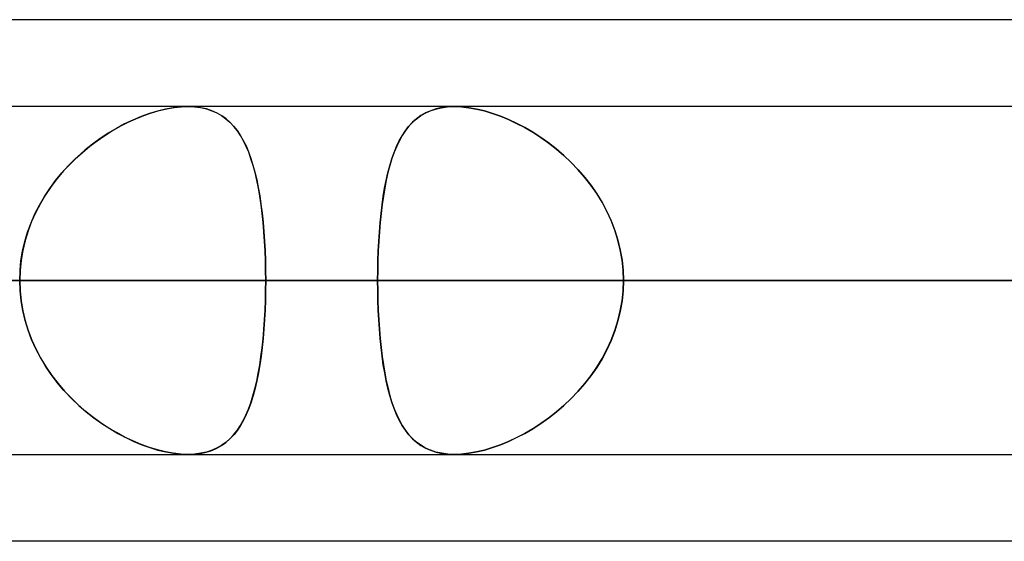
# Model space of a CAD drawing. Header units: millimetres. Extents: x -185 to 185, y -54 to 130.
# Tile 15 of 76: x -71.88 to -68.28, y 62.1 to 64. Entities that reach past the tile are written whole.
import ezdxf

# ---------------------------------------------------------------- set-up
doc = ezdxf.new("R2010")
doc.units = ezdxf.units.MM
doc.layers.add('MAIN-1', color=7, linetype='Continuous')
doc.layers.add('MAIN-2', color=7, linetype='Continuous')

msp = doc.modelspace()

# ---------------------------------------------------------------- linework, layer by layer
at = {"layer": 'MAIN-1'}
for p, q in [((-45.7544, 64), (-87.782, 64)), ((87.2445, 63.6825), (-87.2445, 63.6825)), ((-70.2938, 63.6825), (-70.2932, 63.6825)), ((-70.2932, 63.6825), (-70.2927, 63.6825)), ((-70.2927, 63.6825), (-70.2921, 63.6825)), ((-70.2921, 63.6825), (-70.2916, 63.6825)), ((-70.2916, 63.6825), (-70.291, 63.6825)), ((-70.291, 63.6825), (-70.2905, 63.6825)), ((87.6306, 63.0475), (-87.6306, 63.0475)), ((-87.1115, 62.4125), (87.1115, 62.4125)), ((-71.265, 62.4125), (-71.2651, 62.4125)), ((-71.2649, 62.4125), (-71.265, 62.4125)), ((-71.2647, 62.4125), (-71.2649, 62.4125)), ((-71.2646, 62.4125), (-71.2647, 62.4125)), ((-71.2645, 62.4125), (-71.2646, 62.4125)), ((-71.2643, 62.4125), (-71.2645, 62.4125)), ((-70.2915, 62.4125), (-70.2917, 62.4125)), ((-70.2913, 62.4125), (-70.2915, 62.4125)), ((-70.2911, 62.4125), (-70.2913, 62.4125)), ((-70.2909, 62.4125), (-70.2911, 62.4125)), ((-70.2907, 62.4125), (-70.2909, 62.4125)), ((-70.2905, 62.4125), (-70.2907, 62.4125)), ((-46.1722, 62.095), (-87.1067, 62.095))]:
    msp.add_line(p, q, dxfattribs=at)
at = {"layer": 'MAIN-2'}
for p, q in [((-71.3469, 63.6733), (-71.3761, 63.6662)), ((-71.3699, 63.6678), (-71.3422, 63.6743)), ((-71.3184, 63.6784), (-71.3469, 63.6733)), ((-71.3422, 63.6743), (-71.3152, 63.6789)), ((-71.2911, 63.6815), (-71.3184, 63.6784)), ((-71.3152, 63.6789), (-71.2894, 63.6816)), ((-71.2651, 63.6825), (-71.2911, 63.6815)), ((-71.2894, 63.6816), (-71.2647, 63.6825)), ((-71.2412, 63.6816), (-71.2651, 63.6825)), ((-71.2647, 63.6825), (-71.2411, 63.6816)), ((-71.2185, 63.6787), (-71.2412, 63.6816)), ((-71.2411, 63.6816), (-71.2187, 63.6788)), ((-71.2187, 63.6788), (-71.1974, 63.6741)), ((-71.1971, 63.674), (-71.2185, 63.6787)), ((-71.1974, 63.6741), (-71.1775, 63.6677)), ((-71.177, 63.6675), (-71.1971, 63.674)), ((-70.3802, 63.6668), (-70.3605, 63.6735)), ((-70.358, 63.6742), (-70.3779, 63.6677)), ((-70.3605, 63.6735), (-70.3395, 63.6783)), ((-70.3367, 63.6788), (-70.358, 63.6742)), ((-70.3395, 63.6783), (-70.3172, 63.6813)), ((-70.3142, 63.6816), (-70.3367, 63.6788)), ((-70.3172, 63.6813), (-70.2938, 63.6825)), ((-70.2905, 63.6825), (-70.3142, 63.6816)), ((-70.2649, 63.6815), (-70.2905, 63.6825)), ((-70.2905, 63.6825), (-70.2649, 63.6815)), ((-70.2382, 63.6786), (-70.2649, 63.6815)), ((-70.2649, 63.6815), (-70.2382, 63.6786)), ((-70.2103, 63.6736), (-70.2382, 63.6786)), ((-70.2382, 63.6786), (-70.2102, 63.6736)), ((-70.1815, 63.6667), (-70.2103, 63.6736)), ((-70.2102, 63.6736), (-70.1816, 63.6667)), ((-71.4835, 63.6254), (-71.4549, 63.6384)), ((-71.4357, 63.6462), (-71.4659, 63.6336)), ((-71.4549, 63.6384), (-71.4264, 63.6498)), ((-71.4057, 63.6571), (-71.4357, 63.6462)), ((-71.4264, 63.6498), (-71.398, 63.6597)), ((-71.3761, 63.6662), (-71.4057, 63.6571)), ((-71.398, 63.6597), (-71.3699, 63.6678)), ((-71.1775, 63.6677), (-71.159, 63.6596)), ((-71.1583, 63.6592), (-71.177, 63.6675)), ((-71.159, 63.6596), (-71.1419, 63.6499)), ((-71.141, 63.6493), (-71.1583, 63.6592)), ((-71.1419, 63.6499), (-71.126, 63.6385)), ((-71.125, 63.6378), (-71.141, 63.6493)), ((-71.126, 63.6385), (-71.1113, 63.6257)), ((-71.1103, 63.6247), (-71.125, 63.6378)), ((-70.4455, 63.6239), (-70.4311, 63.637)), ((-70.4292, 63.6385), (-70.4438, 63.6256)), ((-70.4311, 63.637), (-70.4154, 63.6485)), ((-70.4134, 63.6498), (-70.4292, 63.6385)), ((-70.4154, 63.6485), (-70.3985, 63.6585)), ((-70.3963, 63.6596), (-70.4134, 63.6498)), ((-70.3985, 63.6585), (-70.3802, 63.6668)), ((-70.3779, 63.6677), (-70.3963, 63.6596)), ((-70.1816, 63.6667), (-70.1525, 63.658)), ((-70.1523, 63.658), (-70.1815, 63.6667)), ((-70.1525, 63.658), (-70.123, 63.6476)), ((-70.1228, 63.6475), (-70.1523, 63.658)), ((-70.123, 63.6476), (-70.0934, 63.6354)), ((-70.0931, 63.6352), (-70.1228, 63.6475)), ((-71.5261, 63.603), (-71.5558, 63.5853)), ((-71.5403, 63.5948), (-71.512, 63.6108)), ((-71.4961, 63.6191), (-71.5261, 63.603)), ((-71.512, 63.6108), (-71.4835, 63.6254)), ((-71.4659, 63.6336), (-71.4961, 63.6191)), ((-71.1113, 63.6257), (-71.0977, 63.6113)), ((-71.0967, 63.6102), (-71.1103, 63.6247)), ((-71.0977, 63.6113), (-71.0851, 63.5955)), ((-71.0842, 63.5942), (-71.0967, 63.6102)), ((-70.4711, 63.5935), (-70.4588, 63.6094)), ((-70.4574, 63.6111), (-70.4699, 63.5952)), ((-70.4588, 63.6094), (-70.4455, 63.6239)), ((-70.4438, 63.6256), (-70.4574, 63.6111)), ((-70.0934, 63.6354), (-70.0638, 63.6215)), ((-70.0635, 63.6214), (-70.0931, 63.6352)), ((-70.0638, 63.6215), (-70.0342, 63.606)), ((-70.034, 63.6059), (-70.0635, 63.6214)), ((-70.0342, 63.606), (-70.0048, 63.5888)), ((-70.0048, 63.5889), (-70.034, 63.6059)), ((-71.5851, 63.566), (-71.6137, 63.5452)), ((-71.5962, 63.5582), (-71.5684, 63.5773)), ((-71.5558, 63.5853), (-71.5851, 63.566)), ((-71.5684, 63.5773), (-71.5403, 63.5948)), ((-71.0851, 63.5955), (-71.0734, 63.5781)), ((-71.0726, 63.5768), (-71.0842, 63.5942)), ((-71.0734, 63.5781), (-71.0626, 63.5592)), ((-71.0619, 63.5579), (-71.0726, 63.5768)), ((-70.493, 63.5571), (-70.4824, 63.576)), ((-70.4815, 63.5776), (-70.4922, 63.5586)), ((-70.4824, 63.576), (-70.4711, 63.5935)), ((-70.4699, 63.5952), (-70.4815, 63.5776)), ((-69.9758, 63.5702), (-70.0048, 63.5889)), ((-70.0048, 63.5888), (-69.9755, 63.57)), ((-69.9473, 63.5499), (-69.9758, 63.5702)), ((-69.9755, 63.57), (-69.9467, 63.5495)), ((-71.6502, 63.5155), (-71.6235, 63.5376)), ((-71.6137, 63.5452), (-71.6415, 63.5229)), ((-71.6235, 63.5376), (-71.5962, 63.5582)), ((-71.0626, 63.5592), (-71.0526, 63.5388)), ((-71.052, 63.5375), (-71.0619, 63.5579)), ((-71.0526, 63.5388), (-71.0433, 63.5169)), ((-71.0428, 63.5156), (-71.052, 63.5375)), ((-70.5116, 63.5148), (-70.5027, 63.5367)), ((-70.502, 63.5381), (-70.5111, 63.5161)), ((-70.5027, 63.5367), (-70.493, 63.5571)), ((-70.4922, 63.5586), (-70.502, 63.5381)), ((-69.9192, 63.5281), (-69.9473, 63.5499)), ((-69.9467, 63.5495), (-69.9185, 63.5275)), ((-69.8918, 63.5046), (-69.9192, 63.5281)), ((-71.6684, 63.4992), (-71.6943, 63.4741)), ((-71.6762, 63.4919), (-71.6502, 63.5155)), ((-71.6415, 63.5229), (-71.6684, 63.4992)), ((-71.0433, 63.5169), (-71.0349, 63.4936)), ((-71.0344, 63.4923), (-71.0428, 63.5156)), ((-71.0349, 63.4936), (-71.0271, 63.4688)), ((-71.0267, 63.4676), (-71.0344, 63.4923)), ((-70.5194, 63.4926), (-70.527, 63.4678)), ((-70.5198, 63.4915), (-70.5116, 63.5148)), ((-70.5111, 63.5161), (-70.5194, 63.4926)), ((-69.9185, 63.5275), (-69.891, 63.5038)), ((-69.8653, 63.4796), (-69.8918, 63.5046)), ((-69.891, 63.5038), (-69.8644, 63.4786)), ((-71.7253, 63.4406), (-71.7012, 63.467)), ((-71.6943, 63.4741), (-71.719, 63.4477)), ((-71.7012, 63.467), (-71.6762, 63.4919)), ((-71.0271, 63.4688), (-71.02, 63.4427)), ((-71.0197, 63.4414), (-71.0267, 63.4676)), ((-70.5342, 63.4406), (-70.5273, 63.4667)), ((-70.527, 63.4678), (-70.5339, 63.4416)), ((-70.5273, 63.4667), (-70.5198, 63.4915)), ((-69.8398, 63.453), (-69.8653, 63.4796)), ((-69.8644, 63.4786), (-69.8389, 63.452)), ((-71.748, 63.4129), (-71.7253, 63.4406)), ((-71.719, 63.4477), (-71.7425, 63.4199)), ((-71.02, 63.4427), (-71.0135, 63.4152)), ((-71.0133, 63.4139), (-71.0197, 63.4414)), ((-70.5404, 63.4131), (-70.5342, 63.4406)), ((-70.5339, 63.4416), (-70.5402, 63.4142)), ((-69.8155, 63.425), (-69.8398, 63.453)), ((-69.8389, 63.452), (-69.8147, 63.424)), ((-69.7927, 63.3956), (-69.8155, 63.425)), ((-69.8147, 63.424), (-69.792, 63.3947)), ((-71.7645, 63.3909), (-71.785, 63.3607)), ((-71.7693, 63.384), (-71.748, 63.4129)), ((-71.7425, 63.4199), (-71.7645, 63.3909)), ((-71.0135, 63.4152), (-71.0077, 63.3866)), ((-71.0075, 63.3852), (-71.0133, 63.4139)), ((-71.0077, 63.3866), (-71.0025, 63.3567)), ((-71.0023, 63.3553), (-71.0075, 63.3852)), ((-70.551, 63.3546), (-70.546, 63.3844)), ((-70.5458, 63.3856), (-70.5508, 63.3558)), ((-70.546, 63.3844), (-70.5404, 63.4131)), ((-70.5402, 63.4142), (-70.5458, 63.3856)), ((-69.7714, 63.365), (-69.7927, 63.3956)), ((-69.792, 63.3947), (-69.7709, 63.3641)), ((-71.8072, 63.323), (-71.7891, 63.3541)), ((-71.785, 63.3607), (-71.8038, 63.3293)), ((-71.7891, 63.3541), (-71.7693, 63.384)), ((-71.0025, 63.3567), (-70.9979, 63.3257)), ((-70.9977, 63.3243), (-71.0023, 63.3553)), ((-70.5554, 63.3237), (-70.551, 63.3546)), ((-70.5508, 63.3558), (-70.5552, 63.3248)), ((-69.7519, 63.3331), (-69.7714, 63.365)), ((-69.7709, 63.3641), (-69.7514, 63.3323)), ((-71.8236, 63.2909), (-71.8072, 63.323)), ((-71.8038, 63.3293), (-71.8208, 63.2967)), ((-70.9979, 63.3257), (-70.9938, 63.2936)), ((-70.9937, 63.2923), (-70.9977, 63.3243)), ((-70.5592, 63.2917), (-70.5554, 63.3237)), ((-70.5552, 63.3248), (-70.5591, 63.2928)), ((-69.7342, 63.3002), (-69.7519, 63.3331)), ((-69.7514, 63.3323), (-69.7339, 63.2994)), ((-71.838, 63.2579), (-71.8236, 63.2909)), ((-71.8208, 63.2967), (-71.8359, 63.2632)), ((-70.9938, 63.2936), (-70.9903, 63.2604)), ((-70.9902, 63.2592), (-70.9937, 63.2923)), ((-70.5626, 63.2587), (-70.5592, 63.2917)), ((-70.5591, 63.2928), (-70.5625, 63.2597)), ((-69.7186, 63.2661), (-69.7342, 63.3002)), ((-69.7339, 63.2994), (-69.7183, 63.2654)), ((-71.8505, 63.224), (-71.838, 63.2579)), ((-71.8359, 63.2632), (-71.8489, 63.2287)), ((-70.9903, 63.2604), (-70.9874, 63.2263)), ((-70.9873, 63.2252), (-70.9902, 63.2592)), ((-70.5654, 63.2248), (-70.5626, 63.2587)), ((-70.5625, 63.2597), (-70.5653, 63.2258)), ((-69.7051, 63.2311), (-69.7186, 63.2661)), ((-69.7183, 63.2654), (-69.7049, 63.2305)), ((-71.8608, 63.1896), (-71.8505, 63.224)), ((-71.8489, 63.2287), (-71.8597, 63.1935)), ((-70.9874, 63.2263), (-70.985, 63.1916)), ((-70.9849, 63.1905), (-70.9873, 63.2252)), ((-70.5677, 63.1903), (-70.5654, 63.2248)), ((-70.5653, 63.2258), (-70.5676, 63.1912)), ((-69.6938, 63.1953), (-69.7051, 63.2311)), ((-69.7049, 63.2305), (-69.6938, 63.195)), ((-71.8689, 63.1546), (-71.8608, 63.1896)), ((-71.8597, 63.1935), (-71.8683, 63.1576)), ((-70.985, 63.1916), (-70.9831, 63.1563)), ((-70.9831, 63.1554), (-70.9849, 63.1905)), ((-70.5695, 63.1552), (-70.5677, 63.1903)), ((-70.5676, 63.1912), (-70.5694, 63.1558)), ((-69.685, 63.159), (-69.6938, 63.1953)), ((-69.6938, 63.195), (-69.685, 63.1588)), ((-71.8747, 63.1193), (-71.8689, 63.1546)), ((-71.8683, 63.1576), (-71.8744, 63.1212)), ((-70.9831, 63.1563), (-70.9818, 63.1205)), ((-70.9817, 63.1198), (-70.9831, 63.1554)), ((-70.5694, 63.1558), (-70.5707, 63.12)), ((-70.5707, 63.1197), (-70.5695, 63.1552)), ((-69.6787, 63.1222), (-69.685, 63.159)), ((-69.685, 63.1588), (-69.6787, 63.1222)), ((-71.8744, 63.1212), (-71.8782, 63.0844)), ((-71.8782, 63.0835), (-71.8747, 63.1193)), ((-70.9818, 63.1205), (-70.981, 63.0842)), ((-70.981, 63.0838), (-70.9817, 63.1198)), ((-70.5707, 63.12), (-70.5715, 63.0839)), ((-70.5715, 63.0838), (-70.5707, 63.1197)), ((-69.6748, 63.085), (-69.6787, 63.1222)), ((-69.6787, 63.1222), (-69.6748, 63.085)), ((-71.8782, 63.0844), (-71.8794, 63.0475)), ((-71.8794, 63.0475), (-71.8782, 63.0835)), ((-70.981, 63.0842), (-70.9807, 63.0475)), ((-70.9807, 63.0475), (-70.981, 63.0838)), ((-70.5715, 63.0839), (-70.5717, 63.0475)), ((-70.5717, 63.0475), (-70.5715, 63.0838)), ((-69.6735, 63.0475), (-69.6748, 63.085)), ((-69.6748, 63.085), (-69.6735, 63.0475)), ((-70.9807, 63.0475), (-96.647, 63.0475)), ((-96.647, 63.0475), (-70.9807, 63.0475)), ((-88.011, 63.0475), (-64.8689, 63.0475)), ((-64.8689, 63.0475), (-88.011, 63.0475)), ((-87.6306, 63.0475), (87.6306, 63.0475)), ((-63.97, 63.0475), (-86.741, 63.0475)), ((-86.741, 63.0475), (-63.97, 63.0475)), ((86.6188, 63.0475), (-86.6188, 63.0475)), ((-86.6188, 63.0475), (86.6188, 63.0475)), ((-80.5093, 63.0475), (80.5093, 63.0475)), ((80.5093, 63.0475), (-80.5093, 63.0475)), ((79.6108, 63.0475), (-79.6108, 63.0475)), ((-79.6108, 63.0475), (79.6108, 63.0475)), ((-78.105, 63.0475), (-57.8569, 63.0475)), ((-57.8569, 63.0475), (-78.105, 63.0475)), ((-56.9578, 63.0475), (-76.835, 63.0475)), ((-76.835, 63.0475), (-56.9578, 63.0475)), ((-76.6793, 63.0475), (-70.5717, 63.0475)), ((-70.5717, 63.0475), (-76.6793, 63.0475)), ((-67.8776, 63.0475), (-73.9853, 63.0475)), ((-73.9853, 63.0475), (-67.8776, 63.0475)), ((-73.5007, 63.0475), (73.5007, 63.0475)), ((73.5007, 63.0475), (-73.5007, 63.0475)), ((72.6021, 63.0475), (-72.6021, 63.0475)), ((-72.6021, 63.0475), (72.6021, 63.0475)), ((-72.6021, 63.0475), (-66.4913, 63.0475)), ((-66.4913, 63.0475), (-72.6021, 63.0475)), ((-71.8794, 63.0475), (-71.8781, 63.0102)), ((-71.8782, 63.0106), (-71.8794, 63.0475)), ((-70.981, 63.0108), (-70.9807, 63.0475)), ((-70.9807, 63.0475), (-70.981, 63.0112)), ((-64.8689, 63.0475), (-70.9807, 63.0475)), ((-70.9807, 63.0475), (-64.8689, 63.0475)), ((-70.5717, 63.0475), (-67.8776, 63.0475)), ((-67.8776, 63.0475), (-70.5717, 63.0475)), ((-70.5715, 63.0112), (-70.5717, 63.0475)), ((-70.5717, 63.0475), (-70.5715, 63.0111)), ((-69.6735, 63.0475), (-69.6748, 63.01)), ((-69.6748, 63.01), (-69.6735, 63.0475)), ((-66.9794, 63.0475), (-69.6735, 63.0475)), ((-69.6735, 63.0475), (-66.9794, 63.0475)), ((-69.6735, 63.0475), (-63.5656, 63.0475)), ((-63.5656, 63.0475), (-69.6735, 63.0475)), ((-71.8744, 62.9738), (-71.8782, 63.0106)), ((-71.8781, 63.0102), (-71.8744, 62.9732)), ((-70.9818, 62.9745), (-70.981, 63.0108)), ((-70.981, 63.0112), (-70.9817, 62.9753)), ((-70.5707, 62.9751), (-70.5715, 63.0112)), ((-70.5715, 63.0111), (-70.5707, 62.975)), ((-69.6748, 63.01), (-69.6787, 62.9728)), ((-69.6787, 62.9728), (-69.6748, 63.01)), ((-71.8683, 62.9374), (-71.8744, 62.9738)), ((-71.8744, 62.9732), (-71.8681, 62.9367)), ((-70.9817, 62.9753), (-70.9831, 62.9397)), ((-70.9831, 62.9386), (-70.9818, 62.9745)), ((-70.5694, 62.9394), (-70.5707, 62.9751)), ((-70.5707, 62.975), (-70.5694, 62.9393)), ((-69.6787, 62.9728), (-69.685, 62.936)), ((-69.685, 62.9362), (-69.6787, 62.9728)), ((-71.8597, 62.9015), (-71.8683, 62.9374)), ((-71.8681, 62.9367), (-71.8595, 62.9006)), ((-70.985, 62.9033), (-70.9831, 62.9386)), ((-70.9831, 62.9397), (-70.9849, 62.9046)), ((-70.5676, 62.9041), (-70.5694, 62.9394)), ((-70.5694, 62.9393), (-70.5676, 62.9041)), ((-69.6938, 62.9), (-69.685, 62.9362)), ((-69.685, 62.936), (-69.6938, 62.8997)), ((-71.8489, 62.8662), (-71.8597, 62.9015)), ((-71.8595, 62.9006), (-71.8485, 62.865)), ((-70.9874, 62.8686), (-70.985, 62.9033)), ((-70.9849, 62.9046), (-70.9873, 62.87)), ((-70.5653, 62.8694), (-70.5676, 62.9041)), ((-70.5676, 62.9041), (-70.5653, 62.8694)), ((-69.6938, 62.8997), (-69.7051, 62.8639)), ((-69.7049, 62.8645), (-69.6938, 62.9)), ((-71.8359, 62.8318), (-71.8489, 62.8662)), ((-71.8485, 62.865), (-71.8352, 62.8301)), ((-70.9903, 62.8345), (-70.9874, 62.8686)), ((-70.9873, 62.87), (-70.9902, 62.836)), ((-70.5625, 62.8356), (-70.5653, 62.8694)), ((-70.5653, 62.8694), (-70.5625, 62.8354)), ((-69.7051, 62.8639), (-69.7186, 62.8289)), ((-69.7183, 62.8296), (-69.7049, 62.8645)), ((-71.8208, 62.7983), (-71.8359, 62.8318)), ((-71.8352, 62.8301), (-71.8197, 62.7961)), ((-70.9939, 62.8013), (-70.9903, 62.8345)), ((-70.9902, 62.836), (-70.9937, 62.8029)), ((-70.5592, 62.8026), (-70.5625, 62.8356)), ((-70.5625, 62.8354), (-70.5591, 62.8022)), ((-69.7186, 62.8289), (-69.7342, 62.7948)), ((-69.7339, 62.7956), (-69.7183, 62.8296)), ((-71.8038, 62.7657), (-71.8208, 62.7983)), ((-71.8197, 62.7961), (-71.8023, 62.7632)), ((-70.9979, 62.7691), (-70.9939, 62.8013)), ((-70.9937, 62.8029), (-70.9977, 62.7709)), ((-70.5553, 62.7706), (-70.5592, 62.8026)), ((-70.5591, 62.8022), (-70.5552, 62.7701)), ((-69.7342, 62.7948), (-69.7519, 62.7619)), ((-69.7514, 62.7627), (-69.7339, 62.7956)), ((-71.785, 62.7343), (-71.8038, 62.7657)), ((-71.8023, 62.7632), (-71.783, 62.7313)), ((-71.0077, 62.7083), (-71.0025, 62.7381)), ((-71.0022, 62.7399), (-71.0074, 62.7101)), ((-71.0025, 62.7381), (-70.9979, 62.7691)), ((-70.9977, 62.7709), (-71.0022, 62.7399)), ((-70.5509, 62.7397), (-70.5553, 62.7706)), ((-70.5552, 62.7701), (-70.5508, 62.7391)), ((-70.5459, 62.7099), (-70.5509, 62.7397)), ((-70.5508, 62.7391), (-70.5457, 62.7092)), ((-69.7519, 62.7619), (-69.7714, 62.73)), ((-69.7709, 62.7309), (-69.7514, 62.7627)), ((-71.7645, 62.7041), (-71.785, 62.7343)), ((-71.783, 62.7313), (-71.762, 62.7007)), ((-71.7425, 62.6751), (-71.7645, 62.7041)), ((-71.762, 62.7007), (-71.7394, 62.6713)), ((-71.0136, 62.6796), (-71.0077, 62.7083)), ((-71.0074, 62.7101), (-71.0132, 62.6814)), ((-70.5403, 62.6813), (-70.5459, 62.7099)), ((-70.5457, 62.7092), (-70.5401, 62.6805)), ((-69.7714, 62.73), (-69.7927, 62.6994)), ((-69.792, 62.7003), (-69.7709, 62.7309)), ((-71.719, 62.6473), (-71.7425, 62.6751)), ((-71.7394, 62.6713), (-71.7153, 62.6432)), ((-71.02, 62.6522), (-71.0136, 62.6796)), ((-71.0132, 62.6814), (-71.0196, 62.6539)), ((-70.534, 62.6539), (-70.5403, 62.6813)), ((-70.5401, 62.6805), (-70.5338, 62.6529)), ((-69.8155, 62.67), (-69.8398, 62.642)), ((-69.8389, 62.643), (-69.8147, 62.671)), ((-69.7927, 62.6994), (-69.8155, 62.67)), ((-69.8147, 62.671), (-69.792, 62.7003)), ((-71.6943, 62.6209), (-71.719, 62.6473)), ((-71.7153, 62.6432), (-71.6899, 62.6165)), ((-71.0271, 62.626), (-71.02, 62.6522)), ((-71.0196, 62.6539), (-71.0266, 62.6278)), ((-70.5272, 62.6278), (-70.534, 62.6539)), ((-70.5338, 62.6529), (-70.5269, 62.6267)), ((-69.8398, 62.642), (-69.8653, 62.6154)), ((-69.8644, 62.6164), (-69.8389, 62.643)), ((-71.6684, 62.5958), (-71.6943, 62.6209)), ((-71.6899, 62.6165), (-71.6635, 62.5913)), ((-71.6415, 62.5721), (-71.6684, 62.5958)), ((-71.0434, 62.5779), (-71.0349, 62.6012)), ((-71.0343, 62.603), (-71.0427, 62.5797)), ((-71.0349, 62.6012), (-71.0271, 62.626)), ((-71.0266, 62.6278), (-71.0343, 62.603)), ((-70.5196, 62.6029), (-70.5272, 62.6278)), ((-70.5269, 62.6267), (-70.5193, 62.602)), ((-70.5113, 62.5795), (-70.5196, 62.6029)), ((-70.5193, 62.602), (-70.511, 62.5786)), ((-69.8653, 62.6154), (-69.8918, 62.5904)), ((-69.891, 62.5912), (-69.8644, 62.6164)), ((-71.6635, 62.5913), (-71.6362, 62.5677)), ((-71.6137, 62.5498), (-71.6415, 62.5721)), ((-71.6362, 62.5677), (-71.6082, 62.5457)), ((-71.0518, 62.5578), (-71.0617, 62.5374)), ((-71.0527, 62.556), (-71.0434, 62.5779)), ((-71.0427, 62.5797), (-71.0518, 62.5578)), ((-70.5023, 62.5575), (-70.5113, 62.5795)), ((-70.511, 62.5786), (-70.502, 62.5568)), ((-70.4925, 62.537), (-70.5023, 62.5575)), ((-70.502, 62.5568), (-70.4921, 62.5364)), ((-69.9192, 62.5669), (-69.9473, 62.5451)), ((-69.9467, 62.5455), (-69.9185, 62.5675)), ((-69.8918, 62.5904), (-69.9192, 62.5669)), ((-69.9185, 62.5675), (-69.891, 62.5912)), ((-71.5851, 62.529), (-71.6137, 62.5498)), ((-71.6082, 62.5457), (-71.5796, 62.5252)), ((-71.5558, 62.5097), (-71.5851, 62.529)), ((-71.5796, 62.5252), (-71.5506, 62.5064)), ((-71.0735, 62.5167), (-71.0627, 62.5356)), ((-71.0617, 62.5374), (-71.0724, 62.5185)), ((-71.0627, 62.5356), (-71.0527, 62.556)), ((-70.4818, 62.5179), (-70.4925, 62.537)), ((-70.4921, 62.5364), (-70.4815, 62.5175)), ((-70.0048, 62.5062), (-69.9755, 62.525)), ((-69.9758, 62.5248), (-70.0048, 62.5061)), ((-69.9473, 62.5451), (-69.9758, 62.5248)), ((-69.9755, 62.525), (-69.9467, 62.5455)), ((-71.5261, 62.492), (-71.5558, 62.5097)), ((-71.5506, 62.5064), (-71.5214, 62.4893)), ((-71.4961, 62.4759), (-71.5261, 62.492)), ((-71.5214, 62.4893), (-71.492, 62.4738)), ((-71.0964, 62.4851), (-71.11, 62.4706)), ((-71.0978, 62.4835), (-71.0852, 62.4993)), ((-71.084, 62.5011), (-71.0964, 62.4851)), ((-71.0852, 62.4993), (-71.0735, 62.5167)), ((-71.0724, 62.5185), (-71.084, 62.5011)), ((-70.4703, 62.5004), (-70.4818, 62.5179)), ((-70.4815, 62.5175), (-70.47, 62.5001)), ((-70.4578, 62.4844), (-70.4703, 62.5004)), ((-70.47, 62.5001), (-70.4576, 62.4842)), ((-70.0638, 62.4735), (-70.0342, 62.489)), ((-70.034, 62.4891), (-70.0635, 62.4736)), ((-70.0342, 62.489), (-70.0048, 62.5062)), ((-70.0048, 62.5061), (-70.034, 62.4891)), ((-71.4659, 62.4614), (-71.4961, 62.4759)), ((-71.492, 62.4738), (-71.4624, 62.4599)), ((-71.4357, 62.4488), (-71.4659, 62.4614)), ((-71.4624, 62.4599), (-71.4329, 62.4476)), ((-71.1421, 62.445), (-71.1262, 62.4563)), ((-71.1247, 62.4575), (-71.1406, 62.4459)), ((-71.1262, 62.4563), (-71.1114, 62.4692)), ((-71.11, 62.4706), (-71.1247, 62.4575)), ((-71.1114, 62.4692), (-71.0978, 62.4835)), ((-70.4443, 62.4699), (-70.4578, 62.4844)), ((-70.4576, 62.4842), (-70.4442, 62.4697)), ((-70.4298, 62.457), (-70.4443, 62.4699)), ((-70.4442, 62.4697), (-70.4295, 62.4568)), ((-70.414, 62.4456), (-70.4298, 62.457)), ((-70.4295, 62.4568), (-70.4137, 62.4453)), ((-70.123, 62.4474), (-70.0934, 62.4596)), ((-70.0931, 62.4598), (-70.1228, 62.4475)), ((-70.0934, 62.4596), (-70.0638, 62.4735)), ((-70.0635, 62.4736), (-70.0931, 62.4598)), ((-71.4057, 62.4379), (-71.4357, 62.4488)), ((-71.4329, 62.4476), (-71.4034, 62.4371)), ((-71.3761, 62.4288), (-71.4057, 62.4379)), ((-71.4034, 62.4371), (-71.3743, 62.4283)), ((-71.3469, 62.4217), (-71.3761, 62.4288)), ((-71.3743, 62.4283), (-71.3455, 62.4214)), ((-71.3184, 62.4166), (-71.3469, 62.4217)), ((-71.3455, 62.4214), (-71.3175, 62.4165)), ((-71.2911, 62.4135), (-71.3184, 62.4166)), ((-71.3175, 62.4165), (-71.2907, 62.4135)), ((-71.2651, 62.4125), (-71.2911, 62.4135)), ((-71.2907, 62.4135), (-71.2651, 62.4125)), ((-71.2651, 62.4125), (-71.2415, 62.4134)), ((-71.2405, 62.4135), (-71.2643, 62.4125)), ((-71.2415, 62.4134), (-71.219, 62.4162)), ((-71.2179, 62.4164), (-71.2405, 62.4135)), ((-71.219, 62.4162), (-71.1977, 62.4208)), ((-71.1965, 62.4211), (-71.2179, 62.4164)), ((-71.1977, 62.4208), (-71.1778, 62.4272)), ((-71.1765, 62.4277), (-71.1965, 62.4211)), ((-71.1778, 62.4272), (-71.1593, 62.4353)), ((-71.1579, 62.436), (-71.1765, 62.4277)), ((-71.1593, 62.4353), (-71.1421, 62.445)), ((-71.1406, 62.4459), (-71.1579, 62.436)), ((-70.397, 62.4357), (-70.414, 62.4456)), ((-70.4137, 62.4453), (-70.3965, 62.4355)), ((-70.3787, 62.4276), (-70.397, 62.4357)), ((-70.3965, 62.4355), (-70.378, 62.4273)), ((-70.3589, 62.4211), (-70.3787, 62.4276)), ((-70.378, 62.4273), (-70.3581, 62.4209)), ((-70.3377, 62.4164), (-70.3589, 62.4211)), ((-70.3581, 62.4209), (-70.3367, 62.4162)), ((-70.3152, 62.4135), (-70.3377, 62.4164)), ((-70.3367, 62.4162), (-70.3142, 62.4134)), ((-70.2917, 62.4125), (-70.3152, 62.4135)), ((-70.3142, 62.4134), (-70.2905, 62.4125)), ((-70.2649, 62.4135), (-70.2905, 62.4125)), ((-70.2905, 62.4125), (-70.2649, 62.4135)), ((-70.2382, 62.4164), (-70.2649, 62.4135)), ((-70.2649, 62.4135), (-70.2382, 62.4164)), ((-70.2103, 62.4214), (-70.2382, 62.4164)), ((-70.2382, 62.4164), (-70.2102, 62.4214)), ((-70.1815, 62.4283), (-70.2103, 62.4214)), ((-70.2102, 62.4214), (-70.1816, 62.4283)), ((-70.1816, 62.4283), (-70.1525, 62.437)), ((-70.1523, 62.437), (-70.1815, 62.4283)), ((-70.1525, 62.437), (-70.123, 62.4474)), ((-70.1228, 62.4475), (-70.1523, 62.437))]:
    msp.add_line(p, q, dxfattribs=at)

doc.saveas('drawing.dxf')
